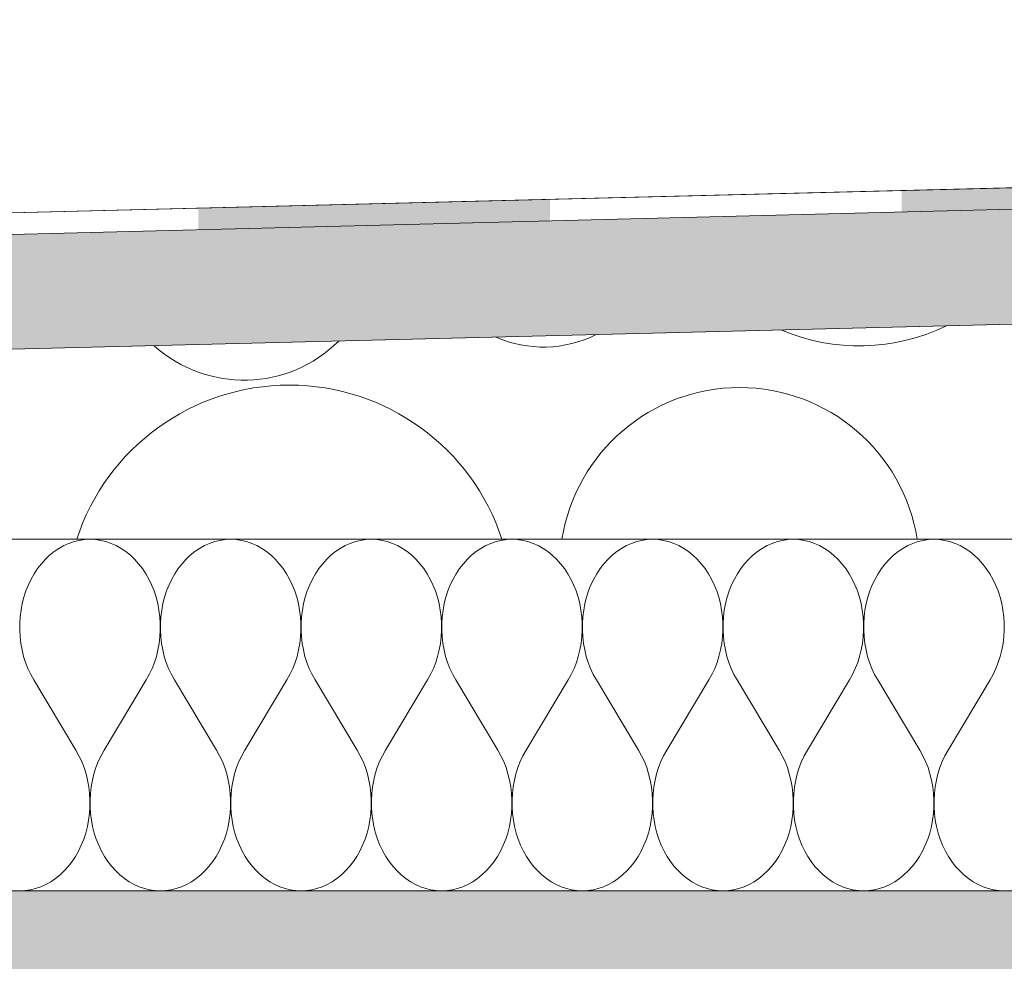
# Model space of a CAD drawing. Header units: millimetres. Extents: x 119219 to 750800, y -8933 to 168688.
# Tile 82 of 115: x 523124 to 523544, y 4120 to 4522. Entities that reach past the tile are written whole.
import ezdxf

# ---------------------------------------------------------------- set-up
doc = ezdxf.new("R2010")
doc.units = ezdxf.units.MM
doc.header["$MEASUREMENT"] = 0
doc.linetypes.add('Wipeout_Contour', pattern=[1000, 0, -1000])
doc.layers.add('0_Ном._пера__1', color=7, linetype='Continuous', lineweight=0)
doc.layers.add('0_Ном._пера__120', color=7, linetype='Continuous', lineweight=0)

# ---------------------------------------------------------------- blocks, each defined once
blk = doc.blocks.new('*X8')
at = {"layer": '0_Ном._пера__1', "color": 7, "linetype": 'Continuous', "lineweight": 0}
for centre, radius, start, end in [((523482.15, 4467.64), 85.1, 246.9166, 295.9648), ((523347.4, 4432.18), 50.15, 246.2145, 296.6669), ((523219.75, 4425.09), 57.18, 227.9555, 314.9259), ((523239.07, 4270.4), 95.41, 18.0755, 161.9245), ((523431.14, 4288.04), 76.71, 8.9748, 171.0252)]:
    blk.add_arc(centre, radius, start, end, dxfattribs=at)
blk = doc.blocks.new('Штриховка_2_1', base_point=(0, 0))
at = {"color": 254, "linetype": 'Wipeout_Contour', "lineweight": 0, "ltscale": 3637820.771207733}
blk.add_wipeout([(521038.4, 4050), (521038.4, 4300), (526118.87, 4300), (526118.87, 4456.5), (521089.08, 4330), (511148.7, 4080), (511148.7, 4050)], dxfattribs=at)
at = {"layer": '0_Ном._пера__1', "color": 7, "linetype": 'Continuous', "lineweight": 0, "flags": 128}
blk.add_lwpolyline([(521038.4, 4050), (511148.7, 4050), (511148.7, 4080), (521089.08, 4330), (526118.87, 4456.5), (526118.87, 4300), (521038.4, 4300)], close=True, dxfattribs=at)
at = {"layer": '0_Ном._пера__1', "color": 7, "linetype": 'Continuous', "lineweight": 0}
blk.add_blockref('*X8', (0, 0), dxfattribs=at)
blk = doc.blocks.new('*X10')
at = {"layer": '0_Ном._пера__1', "linetype": 'Continuous', "lineweight": 0, "true_color": 0x000000}
for points in [[(523500.22, 4448.83), (523500.22, 4439.65), (523650.22, 4443.43), (523650.22, 4452.6)], [(523200.22, 4441.31), (523200.22, 4432.11), (523350.22, 4435.88), (523350.22, 4445.07)]]:
    blk.add_hatch(color=18, dxfattribs=at).paths.add_polyline_path(points)
blk = doc.blocks.new('Штриховка_3_1', base_point=(0, 0))
at = {"color": 254, "linetype": 'Wipeout_Contour', "lineweight": 0, "ltscale": 2074607.159705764}
blk.add_wipeout([(526118.87, 4505.51), (526118.8, 4514.51), (511148.7, 4139.02), (511148.7, 4129.01)], dxfattribs=at)
at = {"layer": '0_Ном._пера__1', "color": 7, "linetype": 'Continuous', "lineweight": 0, "flags": 128}
blk.add_lwpolyline([(526118.87, 4505.51), (511148.7, 4129.01), (511148.7, 4139.02), (526118.8, 4514.51)], close=True, dxfattribs=at)
at = {"layer": '0_Ном._пера__1', "color": 7, "linetype": 'Continuous', "lineweight": 0}
blk.add_blockref('*X10', (0, 0), dxfattribs=at)
blk = doc.blocks.new('*X12')
at = {"layer": '0_Ном._пера__120', "color": 7, "linetype": 'Continuous', "lineweight": 0}
for p, q in [((523142.86, 4297.3), (523140.77, 4296.14)), ((523145.02, 4298.27), (523142.86, 4297.3)), ((523147.23, 4299.02), (523145.02, 4298.27)), ((523149.48, 4299.57), (523147.23, 4299.02)), ((523151.75, 4299.89), (523149.48, 4299.57)), ((523154.04, 4300), (523151.75, 4299.89)), ((523156.33, 4299.89), (523154.04, 4300)), ((523158.6, 4299.57), (523156.33, 4299.89)), ((523160.85, 4299.02), (523158.6, 4299.57)), ((523163.06, 4298.27), (523160.85, 4299.02)), ((523165.22, 4297.3), (523163.06, 4298.27)), ((523167.31, 4296.14), (523165.22, 4297.3)), ((523202.86, 4297.3), (523200.77, 4296.14)), ((523205.02, 4298.27), (523202.86, 4297.3)), ((523207.23, 4299.02), (523205.02, 4298.27)), ((523209.48, 4299.57), (523207.23, 4299.02)), ((523211.75, 4299.89), (523209.48, 4299.57)), ((523214.04, 4300), (523211.75, 4299.89)), ((523216.33, 4299.89), (523214.04, 4300)), ((523218.6, 4299.57), (523216.33, 4299.89)), ((523220.85, 4299.02), (523218.6, 4299.57)), ((523223.06, 4298.27), (523220.85, 4299.02)), ((523225.22, 4297.3), (523223.06, 4298.27)), ((523227.31, 4296.14), (523225.22, 4297.3)), ((523262.86, 4297.3), (523260.77, 4296.14)), ((523265.02, 4298.27), (523262.86, 4297.3)), ((523267.23, 4299.02), (523265.02, 4298.27)), ((523269.48, 4299.57), (523267.23, 4299.02)), ((523271.75, 4299.89), (523269.48, 4299.57)), ((523274.04, 4300), (523271.75, 4299.89)), ((523276.33, 4299.89), (523274.04, 4300)), ((523278.6, 4299.57), (523276.33, 4299.89)), ((523280.85, 4299.02), (523278.6, 4299.57)), ((523283.06, 4298.27), (523280.85, 4299.02)), ((523285.22, 4297.3), (523283.06, 4298.27)), ((523287.31, 4296.14), (523285.22, 4297.3)), ((523322.86, 4297.3), (523320.77, 4296.14)), ((523325.02, 4298.27), (523322.86, 4297.3)), ((523327.23, 4299.02), (523325.02, 4298.27)), ((523329.48, 4299.57), (523327.23, 4299.02)), ((523331.75, 4299.89), (523329.48, 4299.57)), ((523334.04, 4300), (523331.75, 4299.89)), ((523336.33, 4299.89), (523334.04, 4300)), ((523338.6, 4299.57), (523336.33, 4299.89)), ((523340.85, 4299.02), (523338.6, 4299.57)), ((523343.06, 4298.27), (523340.85, 4299.02)), ((523345.22, 4297.3), (523343.06, 4298.27)), ((523347.31, 4296.14), (523345.22, 4297.3)), ((523382.86, 4297.3), (523380.77, 4296.14)), ((523385.02, 4298.27), (523382.86, 4297.3)), ((523387.23, 4299.02), (523385.02, 4298.27)), ((523389.48, 4299.57), (523387.23, 4299.02)), ((523391.75, 4299.89), (523389.48, 4299.57)), ((523394.04, 4300), (523391.75, 4299.89)), ((523396.33, 4299.89), (523394.04, 4300)), ((523398.6, 4299.57), (523396.33, 4299.89)), ((523400.85, 4299.02), (523398.6, 4299.57)), ((523403.06, 4298.27), (523400.85, 4299.02)), ((523405.22, 4297.3), (523403.06, 4298.27)), ((523407.31, 4296.14), (523405.22, 4297.3)), ((523442.86, 4297.3), (523440.77, 4296.14)), ((523445.02, 4298.27), (523442.86, 4297.3)), ((523447.23, 4299.02), (523445.02, 4298.27)), ((523449.48, 4299.57), (523447.23, 4299.02)), ((523451.75, 4299.89), (523449.48, 4299.57)), ((523454.04, 4300), (523451.75, 4299.89)), ((523456.33, 4299.89), (523454.04, 4300)), ((523458.6, 4299.57), (523456.33, 4299.89)), ((523460.85, 4299.02), (523458.6, 4299.57)), ((523463.06, 4298.27), (523460.85, 4299.02)), ((523465.22, 4297.3), (523463.06, 4298.27)), ((523467.31, 4296.14), (523465.22, 4297.3)), ((523502.86, 4297.3), (523500.77, 4296.14)), ((523505.02, 4298.27), (523502.86, 4297.3)), ((523507.23, 4299.02), (523505.02, 4298.27)), ((523509.48, 4299.57), (523507.23, 4299.02)), ((523511.75, 4299.89), (523509.48, 4299.57)), ((523514.04, 4300), (523511.75, 4299.89)), ((523516.33, 4299.89), (523514.04, 4300)), ((523518.6, 4299.57), (523516.33, 4299.89)), ((523520.85, 4299.02), (523518.6, 4299.57)), ((523523.06, 4298.27), (523520.85, 4299.02)), ((523525.22, 4297.3), (523523.06, 4298.27)), ((523527.31, 4296.14), (523525.22, 4297.3)), ((523136.83, 4293.22), (523135.01, 4291.49)), ((523138.76, 4294.77), (523136.83, 4293.22)), ((523140.77, 4296.14), (523138.76, 4294.77)), ((523169.32, 4294.77), (523167.31, 4296.14)), ((523171.25, 4293.22), (523169.32, 4294.77)), ((523173.07, 4291.49), (523171.25, 4293.22)), ((523196.83, 4293.22), (523195.01, 4291.49)), ((523198.76, 4294.77), (523196.83, 4293.22)), ((523200.77, 4296.14), (523198.76, 4294.77)), ((523229.32, 4294.77), (523227.31, 4296.14)), ((523231.25, 4293.22), (523229.32, 4294.77)), ((523233.07, 4291.49), (523231.25, 4293.22)), ((523256.83, 4293.22), (523255.01, 4291.49)), ((523258.76, 4294.77), (523256.83, 4293.22)), ((523260.77, 4296.14), (523258.76, 4294.77)), ((523289.32, 4294.77), (523287.31, 4296.14)), ((523291.25, 4293.22), (523289.32, 4294.77)), ((523293.07, 4291.49), (523291.25, 4293.22)), ((523316.83, 4293.22), (523315.01, 4291.49)), ((523318.76, 4294.77), (523316.83, 4293.22)), ((523320.77, 4296.14), (523318.76, 4294.77)), ((523349.32, 4294.77), (523347.31, 4296.14)), ((523351.25, 4293.22), (523349.32, 4294.77)), ((523353.07, 4291.49), (523351.25, 4293.22)), ((523376.83, 4293.22), (523375.01, 4291.49)), ((523378.76, 4294.77), (523376.83, 4293.22)), ((523380.77, 4296.14), (523378.76, 4294.77)), ((523409.32, 4294.77), (523407.31, 4296.14)), ((523411.25, 4293.22), (523409.32, 4294.77)), ((523413.07, 4291.49), (523411.25, 4293.22)), ((523436.83, 4293.22), (523435.01, 4291.49)), ((523438.76, 4294.77), (523436.83, 4293.22)), ((523440.77, 4296.14), (523438.76, 4294.77)), ((523469.32, 4294.77), (523467.31, 4296.14)), ((523471.25, 4293.22), (523469.32, 4294.77)), ((523473.07, 4291.49), (523471.25, 4293.22)), ((523496.83, 4293.22), (523495.01, 4291.49)), ((523498.76, 4294.77), (523496.83, 4293.22)), ((523500.77, 4296.14), (523498.76, 4294.77)), ((523529.32, 4294.77), (523527.31, 4296.14)), ((523531.25, 4293.22), (523529.32, 4294.77)), ((523533.07, 4291.49), (523531.25, 4293.22)), ((523133.29, 4289.59), (523131.7, 4287.53)), ((523135.01, 4291.49), (523133.29, 4289.59)), ((523174.78, 4289.59), (523173.07, 4291.49)), ((523176.38, 4287.53), (523174.78, 4289.59)), ((523193.29, 4289.59), (523191.7, 4287.53)), ((523195.01, 4291.49), (523193.29, 4289.59)), ((523234.78, 4289.59), (523233.07, 4291.49)), ((523236.38, 4287.53), (523234.78, 4289.59)), ((523253.29, 4289.59), (523251.7, 4287.53)), ((523255.01, 4291.49), (523253.29, 4289.59)), ((523294.78, 4289.59), (523293.07, 4291.49)), ((523296.38, 4287.53), (523294.78, 4289.59)), ((523313.29, 4289.59), (523311.7, 4287.53)), ((523315.01, 4291.49), (523313.29, 4289.59)), ((523354.78, 4289.59), (523353.07, 4291.49)), ((523356.38, 4287.53), (523354.78, 4289.59)), ((523373.29, 4289.59), (523371.7, 4287.53)), ((523375.01, 4291.49), (523373.29, 4289.59)), ((523414.78, 4289.59), (523413.07, 4291.49)), ((523416.38, 4287.53), (523414.78, 4289.59)), ((523433.29, 4289.59), (523431.7, 4287.53)), ((523435.01, 4291.49), (523433.29, 4289.59)), ((523474.78, 4289.59), (523473.07, 4291.49)), ((523476.38, 4287.53), (523474.78, 4289.59)), ((523493.29, 4289.59), (523491.7, 4287.53)), ((523495.01, 4291.49), (523493.29, 4289.59)), ((523534.78, 4289.59), (523533.07, 4291.49)), ((523536.38, 4287.53), (523534.78, 4289.59)), ((523130.24, 4285.33), (523128.92, 4283)), ((523131.7, 4287.53), (523130.24, 4285.33)), ((523177.84, 4285.33), (523176.38, 4287.53)), ((523179.16, 4283), (523177.84, 4285.33)), ((523190.24, 4285.33), (523188.92, 4283)), ((523191.7, 4287.53), (523190.24, 4285.33)), ((523237.84, 4285.33), (523236.38, 4287.53)), ((523239.16, 4283), (523237.84, 4285.33)), ((523250.24, 4285.33), (523248.92, 4283)), ((523251.7, 4287.53), (523250.24, 4285.33)), ((523297.84, 4285.33), (523296.38, 4287.53)), ((523299.16, 4283), (523297.84, 4285.33)), ((523310.24, 4285.33), (523308.92, 4283)), ((523311.7, 4287.53), (523310.24, 4285.33)), ((523357.84, 4285.33), (523356.38, 4287.53)), ((523359.16, 4283), (523357.84, 4285.33)), ((523370.24, 4285.33), (523368.92, 4283)), ((523371.7, 4287.53), (523370.24, 4285.33)), ((523417.84, 4285.33), (523416.38, 4287.53)), ((523419.16, 4283), (523417.84, 4285.33)), ((523430.24, 4285.33), (523428.92, 4283)), ((523431.7, 4287.53), (523430.24, 4285.33)), ((523477.84, 4285.33), (523476.38, 4287.53)), ((523479.16, 4283), (523477.84, 4285.33)), ((523490.24, 4285.33), (523488.92, 4283)), ((523491.7, 4287.53), (523490.24, 4285.33)), ((523537.84, 4285.33), (523536.38, 4287.53)), ((523539.16, 4283), (523537.84, 4285.33)), ((523127.74, 4280.54), (523126.71, 4277.98)), ((523128.92, 4283), (523127.74, 4280.54)), ((523180.34, 4280.54), (523179.16, 4283)), ((523181.36, 4277.98), (523180.34, 4280.54)), ((523187.74, 4280.54), (523186.71, 4277.98)), ((523188.92, 4283), (523187.74, 4280.54)), ((523240.34, 4280.54), (523239.16, 4283)), ((523241.36, 4277.98), (523240.34, 4280.54)), ((523247.74, 4280.54), (523246.71, 4277.98)), ((523248.92, 4283), (523247.74, 4280.54)), ((523300.34, 4280.54), (523299.16, 4283)), ((523301.36, 4277.98), (523300.34, 4280.54)), ((523307.74, 4280.54), (523306.71, 4277.98)), ((523308.92, 4283), (523307.74, 4280.54)), ((523360.34, 4280.54), (523359.16, 4283)), ((523361.36, 4277.98), (523360.34, 4280.54)), ((523367.74, 4280.54), (523366.71, 4277.98)), ((523368.92, 4283), (523367.74, 4280.54)), ((523420.34, 4280.54), (523419.16, 4283)), ((523421.36, 4277.98), (523420.34, 4280.54)), ((523427.74, 4280.54), (523426.71, 4277.98)), ((523428.92, 4283), (523427.74, 4280.54)), ((523480.34, 4280.54), (523479.16, 4283)), ((523481.36, 4277.98), (523480.34, 4280.54)), ((523487.74, 4280.54), (523486.71, 4277.98)), ((523488.92, 4283), (523487.74, 4280.54)), ((523540.34, 4280.54), (523539.16, 4283)), ((523541.36, 4277.98), (523540.34, 4280.54)), ((523126.71, 4277.98), (523125.85, 4275.33)), ((523182.23, 4275.33), (523181.36, 4277.98)), ((523186.71, 4277.98), (523185.85, 4275.33)), ((523242.23, 4275.33), (523241.36, 4277.98)), ((523246.71, 4277.98), (523245.85, 4275.33)), ((523302.23, 4275.33), (523301.36, 4277.98)), ((523306.71, 4277.98), (523305.85, 4275.33)), ((523362.23, 4275.33), (523361.36, 4277.98)), ((523366.71, 4277.98), (523365.85, 4275.33)), ((523422.23, 4275.33), (523421.36, 4277.98)), ((523426.71, 4277.98), (523425.85, 4275.33)), ((523482.23, 4275.33), (523481.36, 4277.98)), ((523486.71, 4277.98), (523485.85, 4275.33)), ((523542.23, 4275.33), (523541.36, 4277.98)), ((523125.15, 4272.6), (523124.62, 4269.82)), ((523125.85, 4275.33), (523125.15, 4272.6)), ((523182.93, 4272.6), (523182.23, 4275.33)), ((523183.46, 4269.82), (523182.93, 4272.6)), ((523185.15, 4272.6), (523184.62, 4269.82)), ((523185.85, 4275.33), (523185.15, 4272.6)), ((523242.93, 4272.6), (523242.23, 4275.33)), ((523243.46, 4269.82), (523242.93, 4272.6)), ((523245.15, 4272.6), (523244.62, 4269.82)), ((523245.85, 4275.33), (523245.15, 4272.6)), ((523302.93, 4272.6), (523302.23, 4275.33)), ((523303.46, 4269.82), (523302.93, 4272.6)), ((523305.15, 4272.6), (523304.62, 4269.82)), ((523305.85, 4275.33), (523305.15, 4272.6)), ((523362.93, 4272.6), (523362.23, 4275.33)), ((523363.46, 4269.82), (523362.93, 4272.6)), ((523365.15, 4272.6), (523364.62, 4269.82)), ((523365.85, 4275.33), (523365.15, 4272.6)), ((523422.93, 4272.6), (523422.23, 4275.33)), ((523423.46, 4269.82), (523422.93, 4272.6)), ((523425.15, 4272.6), (523424.62, 4269.82)), ((523425.85, 4275.33), (523425.15, 4272.6)), ((523482.93, 4272.6), (523482.23, 4275.33)), ((523483.46, 4269.82), (523482.93, 4272.6)), ((523485.15, 4272.6), (523484.62, 4269.82)), ((523485.85, 4275.33), (523485.15, 4272.6)), ((523542.93, 4272.6), (523542.23, 4275.33)), ((523543.46, 4269.82), (523542.93, 4272.6)), ((523124.62, 4269.82), (523124.26, 4266.99)), ((523183.82, 4266.99), (523183.46, 4269.82)), ((523184.62, 4269.82), (523184.26, 4266.99)), ((523243.82, 4266.99), (523243.46, 4269.82)), ((523244.62, 4269.82), (523244.26, 4266.99)), ((523303.82, 4266.99), (523303.46, 4269.82)), ((523304.62, 4269.82), (523304.26, 4266.99)), ((523363.82, 4266.99), (523363.46, 4269.82)), ((523364.62, 4269.82), (523364.26, 4266.99)), ((523423.82, 4266.99), (523423.46, 4269.82)), ((523424.62, 4269.82), (523424.26, 4266.99)), ((523483.82, 4266.99), (523483.46, 4269.82)), ((523484.62, 4269.82), (523484.26, 4266.99)), ((523543.82, 4266.99), (523543.46, 4269.82)), ((523124.07, 4264.14), (523124.06, 4261.28)), ((523124.26, 4266.99), (523124.07, 4264.14)), ((523184.01, 4264.14), (523183.82, 4266.99)), ((523184.02, 4261.28), (523184.01, 4264.14)), ((523184.07, 4264.14), (523184.06, 4261.28)), ((523184.26, 4266.99), (523184.07, 4264.14)), ((523244.01, 4264.14), (523243.82, 4266.99)), ((523244.02, 4261.28), (523244.01, 4264.14)), ((523244.07, 4264.14), (523244.06, 4261.28)), ((523244.26, 4266.99), (523244.07, 4264.14)), ((523304.01, 4264.14), (523303.82, 4266.99)), ((523304.02, 4261.28), (523304.01, 4264.14)), ((523304.07, 4264.14), (523304.06, 4261.28)), ((523304.26, 4266.99), (523304.07, 4264.14)), ((523364.01, 4264.14), (523363.82, 4266.99)), ((523364.02, 4261.28), (523364.01, 4264.14)), ((523364.07, 4264.14), (523364.06, 4261.28)), ((523364.26, 4266.99), (523364.07, 4264.14)), ((523424.01, 4264.14), (523423.82, 4266.99)), ((523424.02, 4261.28), (523424.01, 4264.14)), ((523424.07, 4264.14), (523424.06, 4261.28)), ((523424.26, 4266.99), (523424.07, 4264.14)), ((523484.01, 4264.14), (523483.82, 4266.99)), ((523484.02, 4261.28), (523484.01, 4264.14)), ((523484.07, 4264.14), (523484.06, 4261.28)), ((523484.26, 4266.99), (523484.07, 4264.14)), ((523544.01, 4264.14), (523543.82, 4266.99)), ((523544.02, 4261.28), (523544.01, 4264.14)), ((523124.06, 4261.28), (523124.22, 4258.42)), ((523183.86, 4258.42), (523184.02, 4261.28)), ((523184.06, 4261.28), (523184.22, 4258.42)), ((523243.86, 4258.42), (523244.02, 4261.28)), ((523244.06, 4261.28), (523244.22, 4258.42)), ((523303.86, 4258.42), (523304.02, 4261.28)), ((523304.06, 4261.28), (523304.22, 4258.42)), ((523363.86, 4258.42), (523364.02, 4261.28)), ((523364.06, 4261.28), (523364.22, 4258.42)), ((523423.86, 4258.42), (523424.02, 4261.28)), ((523424.06, 4261.28), (523424.22, 4258.42)), ((523483.86, 4258.42), (523484.02, 4261.28)), ((523484.06, 4261.28), (523484.22, 4258.42)), ((523543.86, 4258.42), (523544.02, 4261.28)), ((523124.22, 4258.42), (523124.55, 4255.59)), ((523124.55, 4255.59), (523125.06, 4252.8)), ((523183.02, 4252.8), (523183.53, 4255.59)), ((523183.53, 4255.59), (523183.86, 4258.42)), ((523184.22, 4258.42), (523184.55, 4255.59)), ((523184.55, 4255.59), (523185.06, 4252.8)), ((523243.02, 4252.8), (523243.53, 4255.59)), ((523243.53, 4255.59), (523243.86, 4258.42)), ((523244.22, 4258.42), (523244.55, 4255.59)), ((523244.55, 4255.59), (523245.06, 4252.8)), ((523303.02, 4252.8), (523303.53, 4255.59)), ((523303.53, 4255.59), (523303.86, 4258.42)), ((523304.22, 4258.42), (523304.55, 4255.59)), ((523304.55, 4255.59), (523305.06, 4252.8)), ((523363.02, 4252.8), (523363.53, 4255.59)), ((523363.53, 4255.59), (523363.86, 4258.42)), ((523364.22, 4258.42), (523364.55, 4255.59)), ((523364.55, 4255.59), (523365.06, 4252.8)), ((523423.02, 4252.8), (523423.53, 4255.59)), ((523423.53, 4255.59), (523423.86, 4258.42)), ((523424.22, 4258.42), (523424.55, 4255.59)), ((523424.55, 4255.59), (523425.06, 4252.8)), ((523483.02, 4252.8), (523483.53, 4255.59)), ((523483.53, 4255.59), (523483.86, 4258.42)), ((523484.22, 4258.42), (523484.55, 4255.59)), ((523484.55, 4255.59), (523485.06, 4252.8)), ((523543.02, 4252.8), (523543.53, 4255.59)), ((523543.53, 4255.59), (523543.86, 4258.42)), ((523125.06, 4252.8), (523125.74, 4250.06)), ((523182.34, 4250.06), (523183.02, 4252.8)), ((523185.06, 4252.8), (523185.74, 4250.06)), ((523242.34, 4250.06), (523243.02, 4252.8)), ((523245.06, 4252.8), (523245.74, 4250.06)), ((523302.34, 4250.06), (523303.02, 4252.8)), ((523305.06, 4252.8), (523305.74, 4250.06)), ((523362.34, 4250.06), (523363.02, 4252.8)), ((523365.06, 4252.8), (523365.74, 4250.06)), ((523422.34, 4250.06), (523423.02, 4252.8)), ((523425.06, 4252.8), (523425.74, 4250.06)), ((523482.34, 4250.06), (523483.02, 4252.8)), ((523485.06, 4252.8), (523485.74, 4250.06)), ((523542.34, 4250.06), (523543.02, 4252.8)), ((523125.74, 4250.06), (523126.58, 4247.4)), ((523126.58, 4247.4), (523127.58, 4244.83)), ((523180.5, 4244.83), (523181.5, 4247.4)), ((523181.5, 4247.4), (523182.34, 4250.06)), ((523185.74, 4250.06), (523186.58, 4247.4)), ((523186.58, 4247.4), (523187.58, 4244.83)), ((523240.5, 4244.83), (523241.5, 4247.4)), ((523241.5, 4247.4), (523242.34, 4250.06)), ((523245.74, 4250.06), (523246.58, 4247.4)), ((523246.58, 4247.4), (523247.58, 4244.83)), ((523300.5, 4244.83), (523301.5, 4247.4)), ((523301.5, 4247.4), (523302.34, 4250.06)), ((523305.74, 4250.06), (523306.58, 4247.4)), ((523306.58, 4247.4), (523307.58, 4244.83)), ((523360.5, 4244.83), (523361.5, 4247.4)), ((523361.5, 4247.4), (523362.34, 4250.06)), ((523365.74, 4250.06), (523366.58, 4247.4)), ((523366.58, 4247.4), (523367.58, 4244.83)), ((523420.5, 4244.83), (523421.5, 4247.4)), ((523421.5, 4247.4), (523422.34, 4250.06)), ((523425.74, 4250.06), (523426.58, 4247.4)), ((523426.58, 4247.4), (523427.58, 4244.83)), ((523480.5, 4244.83), (523481.5, 4247.4)), ((523481.5, 4247.4), (523482.34, 4250.06)), ((523485.74, 4250.06), (523486.58, 4247.4)), ((523486.58, 4247.4), (523487.58, 4244.83)), ((523540.5, 4244.83), (523541.5, 4247.4)), ((523541.5, 4247.4), (523542.34, 4250.06)), ((523127.58, 4244.83), (523128.74, 4242.36)), ((523128.74, 4242.36), (523130.04, 4240)), ((523178.04, 4240), (523179.34, 4242.36)), ((523179.34, 4242.36), (523180.5, 4244.83)), ((523187.58, 4244.83), (523188.74, 4242.36)), ((523188.74, 4242.36), (523190.04, 4240)), ((523238.04, 4240), (523239.34, 4242.36)), ((523239.34, 4242.36), (523240.5, 4244.83)), ((523247.58, 4244.83), (523248.74, 4242.36)), ((523248.74, 4242.36), (523250.04, 4240)), ((523298.04, 4240), (523299.34, 4242.36)), ((523299.34, 4242.36), (523300.5, 4244.83)), ((523307.58, 4244.83), (523308.74, 4242.36)), ((523308.74, 4242.36), (523310.04, 4240)), ((523358.04, 4240), (523359.34, 4242.36)), ((523359.34, 4242.36), (523360.5, 4244.83)), ((523367.58, 4244.83), (523368.74, 4242.36)), ((523368.74, 4242.36), (523370.04, 4240)), ((523418.04, 4240), (523419.34, 4242.36)), ((523419.34, 4242.36), (523420.5, 4244.83)), ((523427.58, 4244.83), (523428.74, 4242.36)), ((523428.74, 4242.36), (523430.04, 4240)), ((523478.04, 4240), (523479.34, 4242.36)), ((523479.34, 4242.36), (523480.5, 4244.83)), ((523487.58, 4244.83), (523488.74, 4242.36)), ((523488.74, 4242.36), (523490.04, 4240)), ((523538.04, 4240), (523539.34, 4242.36)), ((523539.34, 4242.36), (523540.5, 4244.83)), ((523148.04, 4210), (523130.04, 4240)), ((523160.04, 4210), (523178.04, 4240)), ((523208.04, 4210), (523190.04, 4240)), ((523220.04, 4210), (523238.04, 4240)), ((523268.04, 4210), (523250.04, 4240)), ((523280.04, 4210), (523298.04, 4240)), ((523328.04, 4210), (523310.04, 4240)), ((523340.04, 4210), (523358.04, 4240)), ((523388.04, 4210), (523370.04, 4240)), ((523400.04, 4210), (523418.04, 4240)), ((523448.04, 4210), (523430.04, 4240)), ((523460.04, 4210), (523478.04, 4240)), ((523508.04, 4210), (523490.04, 4240)), ((523520.04, 4210), (523538.04, 4240)), ((523149.34, 4207.65), (523148.04, 4210)), ((523160.04, 4210), (523158.74, 4207.65)), ((523209.34, 4207.65), (523208.04, 4210)), ((523220.04, 4210), (523218.74, 4207.65)), ((523269.34, 4207.65), (523268.04, 4210)), ((523280.04, 4210), (523278.74, 4207.65)), ((523329.34, 4207.65), (523328.04, 4210)), ((523340.04, 4210), (523338.74, 4207.65)), ((523389.34, 4207.65), (523388.04, 4210)), ((523400.04, 4210), (523398.74, 4207.65)), ((523449.34, 4207.65), (523448.04, 4210)), ((523460.04, 4210), (523458.74, 4207.65)), ((523509.34, 4207.65), (523508.04, 4210)), ((523520.04, 4210), (523518.74, 4207.65)), ((523150.5, 4205.18), (523149.34, 4207.65)), ((523151.5, 4202.6), (523150.5, 4205.18)), ((523157.58, 4205.18), (523156.58, 4202.6)), ((523158.74, 4207.65), (523157.58, 4205.18)), ((523210.5, 4205.18), (523209.34, 4207.65)), ((523211.5, 4202.6), (523210.5, 4205.18)), ((523217.58, 4205.18), (523216.58, 4202.6)), ((523218.74, 4207.65), (523217.58, 4205.18)), ((523270.5, 4205.18), (523269.34, 4207.65)), ((523271.5, 4202.6), (523270.5, 4205.18)), ((523277.58, 4205.18), (523276.58, 4202.6)), ((523278.74, 4207.65), (523277.58, 4205.18)), ((523330.5, 4205.18), (523329.34, 4207.65)), ((523331.5, 4202.6), (523330.5, 4205.18)), ((523337.58, 4205.18), (523336.58, 4202.6)), ((523338.74, 4207.65), (523337.58, 4205.18)), ((523390.5, 4205.18), (523389.34, 4207.65)), ((523391.5, 4202.6), (523390.5, 4205.18)), ((523397.58, 4205.18), (523396.58, 4202.6)), ((523398.74, 4207.65), (523397.58, 4205.18)), ((523450.5, 4205.18), (523449.34, 4207.65)), ((523451.5, 4202.6), (523450.5, 4205.18)), ((523457.58, 4205.18), (523456.58, 4202.6)), ((523458.74, 4207.65), (523457.58, 4205.18)), ((523510.5, 4205.18), (523509.34, 4207.65)), ((523511.5, 4202.6), (523510.5, 4205.18)), ((523517.58, 4205.18), (523516.58, 4202.6)), ((523518.74, 4207.65), (523517.58, 4205.18)), ((523152.34, 4199.94), (523151.5, 4202.6)), ((523156.58, 4202.6), (523155.74, 4199.94)), ((523212.34, 4199.94), (523211.5, 4202.6)), ((523216.58, 4202.6), (523215.74, 4199.94)), ((523272.34, 4199.94), (523271.5, 4202.6)), ((523276.58, 4202.6), (523275.74, 4199.94)), ((523332.34, 4199.94), (523331.5, 4202.6)), ((523336.58, 4202.6), (523335.74, 4199.94)), ((523392.34, 4199.94), (523391.5, 4202.6)), ((523396.58, 4202.6), (523395.74, 4199.94)), ((523452.34, 4199.94), (523451.5, 4202.6)), ((523456.58, 4202.6), (523455.74, 4199.94)), ((523512.34, 4199.94), (523511.5, 4202.6)), ((523516.58, 4202.6), (523515.74, 4199.94)), ((523153.02, 4197.21), (523152.34, 4199.94)), ((523153.53, 4194.41), (523153.02, 4197.21)), ((523155.06, 4197.21), (523154.55, 4194.41)), ((523155.74, 4199.94), (523155.06, 4197.21)), ((523213.02, 4197.21), (523212.34, 4199.94)), ((523213.53, 4194.41), (523213.02, 4197.21)), ((523215.06, 4197.21), (523214.55, 4194.41)), ((523215.74, 4199.94), (523215.06, 4197.21)), ((523273.02, 4197.21), (523272.34, 4199.94)), ((523273.53, 4194.41), (523273.02, 4197.21)), ((523275.06, 4197.21), (523274.55, 4194.41)), ((523275.74, 4199.94), (523275.06, 4197.21)), ((523333.02, 4197.21), (523332.34, 4199.94)), ((523333.53, 4194.41), (523333.02, 4197.21)), ((523335.06, 4197.21), (523334.55, 4194.41)), ((523335.74, 4199.94), (523335.06, 4197.21)), ((523393.02, 4197.21), (523392.34, 4199.94)), ((523393.53, 4194.41), (523393.02, 4197.21)), ((523395.06, 4197.21), (523394.55, 4194.41)), ((523395.74, 4199.94), (523395.06, 4197.21)), ((523453.02, 4197.21), (523452.34, 4199.94)), ((523453.53, 4194.41), (523453.02, 4197.21)), ((523455.06, 4197.21), (523454.55, 4194.41)), ((523455.74, 4199.94), (523455.06, 4197.21)), ((523513.02, 4197.21), (523512.34, 4199.94)), ((523513.53, 4194.41), (523513.02, 4197.21)), ((523515.06, 4197.21), (523514.55, 4194.41)), ((523515.74, 4199.94), (523515.06, 4197.21)), ((523153.86, 4191.58), (523153.53, 4194.41)), ((523154.55, 4194.41), (523154.22, 4191.58)), ((523213.86, 4191.58), (523213.53, 4194.41)), ((523214.55, 4194.41), (523214.22, 4191.58)), ((523273.86, 4191.58), (523273.53, 4194.41)), ((523274.55, 4194.41), (523274.22, 4191.58)), ((523333.86, 4191.58), (523333.53, 4194.41)), ((523334.55, 4194.41), (523334.22, 4191.58)), ((523393.86, 4191.58), (523393.53, 4194.41)), ((523394.55, 4194.41), (523394.22, 4191.58)), ((523453.86, 4191.58), (523453.53, 4194.41)), ((523454.55, 4194.41), (523454.22, 4191.58)), ((523513.86, 4191.58), (523513.53, 4194.41)), ((523514.55, 4194.41), (523514.22, 4191.58)), ((523154.02, 4188.73), (523153.86, 4191.58)), ((523154.01, 4185.86), (523154.02, 4188.73)), ((523154.22, 4191.58), (523154.06, 4188.73)), ((523154.06, 4188.73), (523154.07, 4185.86)), ((523214.02, 4188.73), (523213.86, 4191.58)), ((523214.01, 4185.86), (523214.02, 4188.73)), ((523214.22, 4191.58), (523214.06, 4188.73)), ((523214.06, 4188.73), (523214.07, 4185.86)), ((523274.02, 4188.73), (523273.86, 4191.58)), ((523274.01, 4185.86), (523274.02, 4188.73)), ((523274.22, 4191.58), (523274.06, 4188.73)), ((523274.06, 4188.73), (523274.07, 4185.86)), ((523334.02, 4188.73), (523333.86, 4191.58)), ((523334.01, 4185.86), (523334.02, 4188.73)), ((523334.22, 4191.58), (523334.06, 4188.73)), ((523334.06, 4188.73), (523334.07, 4185.86)), ((523394.02, 4188.73), (523393.86, 4191.58)), ((523394.01, 4185.86), (523394.02, 4188.73)), ((523394.22, 4191.58), (523394.06, 4188.73)), ((523394.06, 4188.73), (523394.07, 4185.86)), ((523454.02, 4188.73), (523453.86, 4191.58)), ((523454.01, 4185.86), (523454.02, 4188.73)), ((523454.22, 4191.58), (523454.06, 4188.73)), ((523454.06, 4188.73), (523454.07, 4185.86)), ((523514.02, 4188.73), (523513.86, 4191.58)), ((523514.01, 4185.86), (523514.02, 4188.73)), ((523514.22, 4191.58), (523514.06, 4188.73)), ((523514.06, 4188.73), (523514.07, 4185.86)), ((523153.82, 4183.01), (523154.01, 4185.86)), ((523154.07, 4185.86), (523154.26, 4183.01)), ((523213.82, 4183.01), (523214.01, 4185.86)), ((523214.07, 4185.86), (523214.26, 4183.01)), ((523273.82, 4183.01), (523274.01, 4185.86)), ((523274.07, 4185.86), (523274.26, 4183.01)), ((523333.82, 4183.01), (523334.01, 4185.86)), ((523334.07, 4185.86), (523334.26, 4183.01)), ((523393.82, 4183.01), (523394.01, 4185.86)), ((523394.07, 4185.86), (523394.26, 4183.01)), ((523453.82, 4183.01), (523454.01, 4185.86)), ((523454.07, 4185.86), (523454.26, 4183.01)), ((523513.82, 4183.01), (523514.01, 4185.86)), ((523514.07, 4185.86), (523514.26, 4183.01)), ((523152.93, 4177.4), (523153.46, 4180.18)), ((523153.46, 4180.18), (523153.82, 4183.01)), ((523154.26, 4183.01), (523154.62, 4180.18)), ((523154.62, 4180.18), (523155.15, 4177.4)), ((523212.93, 4177.4), (523213.46, 4180.18)), ((523213.46, 4180.18), (523213.82, 4183.01)), ((523214.26, 4183.01), (523214.62, 4180.18)), ((523214.62, 4180.18), (523215.15, 4177.4)), ((523272.93, 4177.4), (523273.46, 4180.18)), ((523273.46, 4180.18), (523273.82, 4183.01)), ((523274.26, 4183.01), (523274.62, 4180.18)), ((523274.62, 4180.18), (523275.15, 4177.4)), ((523332.93, 4177.4), (523333.46, 4180.18)), ((523333.46, 4180.18), (523333.82, 4183.01)), ((523334.26, 4183.01), (523334.62, 4180.18)), ((523334.62, 4180.18), (523335.15, 4177.4)), ((523392.93, 4177.4), (523393.46, 4180.18)), ((523393.46, 4180.18), (523393.82, 4183.01)), ((523394.26, 4183.01), (523394.62, 4180.18)), ((523394.62, 4180.18), (523395.15, 4177.4)), ((523452.93, 4177.4), (523453.46, 4180.18)), ((523453.46, 4180.18), (523453.82, 4183.01)), ((523454.26, 4183.01), (523454.62, 4180.18)), ((523454.62, 4180.18), (523455.15, 4177.4)), ((523512.93, 4177.4), (523513.46, 4180.18)), ((523513.46, 4180.18), (523513.82, 4183.01)), ((523514.26, 4183.01), (523514.62, 4180.18)), ((523514.62, 4180.18), (523515.15, 4177.4)), ((523152.23, 4174.67), (523152.93, 4177.4)), ((523155.15, 4177.4), (523155.85, 4174.67)), ((523212.23, 4174.67), (523212.93, 4177.4)), ((523215.15, 4177.4), (523215.85, 4174.67)), ((523272.23, 4174.67), (523272.93, 4177.4)), ((523275.15, 4177.4), (523275.85, 4174.67)), ((523332.23, 4174.67), (523332.93, 4177.4)), ((523335.15, 4177.4), (523335.85, 4174.67)), ((523392.23, 4174.67), (523392.93, 4177.4)), ((523395.15, 4177.4), (523395.85, 4174.67)), ((523452.23, 4174.67), (523452.93, 4177.4)), ((523455.15, 4177.4), (523455.85, 4174.67)), ((523512.23, 4174.67), (523512.93, 4177.4)), ((523515.15, 4177.4), (523515.85, 4174.67)), ((523150.34, 4169.46), (523151.36, 4172.02)), ((523151.36, 4172.02), (523152.23, 4174.67)), ((523155.85, 4174.67), (523156.71, 4172.02)), ((523156.71, 4172.02), (523157.74, 4169.46)), ((523210.34, 4169.46), (523211.36, 4172.02)), ((523211.36, 4172.02), (523212.23, 4174.67)), ((523215.85, 4174.67), (523216.71, 4172.02)), ((523216.71, 4172.02), (523217.74, 4169.46)), ((523270.34, 4169.46), (523271.36, 4172.02)), ((523271.36, 4172.02), (523272.23, 4174.67)), ((523275.85, 4174.67), (523276.71, 4172.02)), ((523276.71, 4172.02), (523277.74, 4169.46)), ((523330.34, 4169.46), (523331.36, 4172.02)), ((523331.36, 4172.02), (523332.23, 4174.67)), ((523335.85, 4174.67), (523336.71, 4172.02)), ((523336.71, 4172.02), (523337.74, 4169.46)), ((523390.34, 4169.46), (523391.36, 4172.02)), ((523391.36, 4172.02), (523392.23, 4174.67)), ((523395.85, 4174.67), (523396.71, 4172.02)), ((523396.71, 4172.02), (523397.74, 4169.46)), ((523450.34, 4169.46), (523451.36, 4172.02)), ((523451.36, 4172.02), (523452.23, 4174.67)), ((523455.85, 4174.67), (523456.71, 4172.02)), ((523456.71, 4172.02), (523457.74, 4169.46)), ((523510.34, 4169.46), (523511.36, 4172.02)), ((523511.36, 4172.02), (523512.23, 4174.67)), ((523515.85, 4174.67), (523516.71, 4172.02)), ((523516.71, 4172.02), (523517.74, 4169.46)), ((523147.84, 4164.67), (523149.16, 4167.01)), ((523149.16, 4167.01), (523150.34, 4169.46)), ((523157.74, 4169.46), (523158.92, 4167.01)), ((523158.92, 4167.01), (523160.24, 4164.67)), ((523207.84, 4164.67), (523209.16, 4167.01)), ((523209.16, 4167.01), (523210.34, 4169.46)), ((523217.74, 4169.46), (523218.92, 4167.01)), ((523218.92, 4167.01), (523220.24, 4164.67)), ((523267.84, 4164.67), (523269.16, 4167.01)), ((523269.16, 4167.01), (523270.34, 4169.46)), ((523277.74, 4169.46), (523278.92, 4167.01)), ((523278.92, 4167.01), (523280.24, 4164.67)), ((523327.84, 4164.67), (523329.16, 4167.01)), ((523329.16, 4167.01), (523330.34, 4169.46)), ((523337.74, 4169.46), (523338.92, 4167.01)), ((523338.92, 4167.01), (523340.24, 4164.67)), ((523387.84, 4164.67), (523389.16, 4167.01)), ((523389.16, 4167.01), (523390.34, 4169.46)), ((523397.74, 4169.46), (523398.92, 4167.01)), ((523398.92, 4167.01), (523400.24, 4164.67)), ((523447.84, 4164.67), (523449.16, 4167.01)), ((523449.16, 4167.01), (523450.34, 4169.46)), ((523457.74, 4169.46), (523458.92, 4167.01)), ((523458.92, 4167.01), (523460.24, 4164.67)), ((523507.84, 4164.67), (523509.16, 4167.01)), ((523509.16, 4167.01), (523510.34, 4169.46)), ((523517.74, 4169.46), (523518.92, 4167.01)), ((523518.92, 4167.01), (523520.24, 4164.67)), ((523144.78, 4160.41), (523146.38, 4162.47)), ((523146.38, 4162.47), (523147.84, 4164.67)), ((523160.24, 4164.67), (523161.7, 4162.47)), ((523161.7, 4162.47), (523163.29, 4160.41)), ((523204.78, 4160.41), (523206.38, 4162.47)), ((523206.38, 4162.47), (523207.84, 4164.67)), ((523220.24, 4164.67), (523221.7, 4162.47)), ((523221.7, 4162.47), (523223.29, 4160.41)), ((523264.78, 4160.41), (523266.38, 4162.47)), ((523266.38, 4162.47), (523267.84, 4164.67)), ((523280.24, 4164.67), (523281.7, 4162.47)), ((523281.7, 4162.47), (523283.29, 4160.41)), ((523324.78, 4160.41), (523326.38, 4162.47)), ((523326.38, 4162.47), (523327.84, 4164.67)), ((523340.24, 4164.67), (523341.7, 4162.47)), ((523341.7, 4162.47), (523343.29, 4160.41)), ((523384.78, 4160.41), (523386.38, 4162.47)), ((523386.38, 4162.47), (523387.84, 4164.67)), ((523400.24, 4164.67), (523401.7, 4162.47)), ((523401.7, 4162.47), (523403.29, 4160.41)), ((523444.78, 4160.41), (523446.38, 4162.47)), ((523446.38, 4162.47), (523447.84, 4164.67)), ((523460.24, 4164.67), (523461.7, 4162.47)), ((523461.7, 4162.47), (523463.29, 4160.41)), ((523504.78, 4160.41), (523506.38, 4162.47)), ((523506.38, 4162.47), (523507.84, 4164.67)), ((523520.24, 4164.67), (523521.7, 4162.47)), ((523521.7, 4162.47), (523523.29, 4160.41)), ((523141.25, 4156.78), (523143.07, 4158.51)), ((523143.07, 4158.51), (523144.78, 4160.41)), ((523163.29, 4160.41), (523165.01, 4158.51)), ((523165.01, 4158.51), (523166.83, 4156.78)), ((523201.25, 4156.78), (523203.07, 4158.51)), ((523203.07, 4158.51), (523204.78, 4160.41)), ((523223.29, 4160.41), (523225.01, 4158.51)), ((523225.01, 4158.51), (523226.83, 4156.78)), ((523261.25, 4156.78), (523263.07, 4158.51)), ((523263.07, 4158.51), (523264.78, 4160.41)), ((523283.29, 4160.41), (523285.01, 4158.51)), ((523285.01, 4158.51), (523286.83, 4156.78)), ((523321.25, 4156.78), (523323.07, 4158.51)), ((523323.07, 4158.51), (523324.78, 4160.41)), ((523343.29, 4160.41), (523345.01, 4158.51)), ((523345.01, 4158.51), (523346.83, 4156.78)), ((523381.25, 4156.78), (523383.07, 4158.51)), ((523383.07, 4158.51), (523384.78, 4160.41)), ((523403.29, 4160.41), (523405.01, 4158.51)), ((523405.01, 4158.51), (523406.83, 4156.78)), ((523441.25, 4156.78), (523443.07, 4158.51)), ((523443.07, 4158.51), (523444.78, 4160.41)), ((523463.29, 4160.41), (523465.01, 4158.51)), ((523465.01, 4158.51), (523466.83, 4156.78)), ((523501.25, 4156.78), (523503.07, 4158.51)), ((523503.07, 4158.51), (523504.78, 4160.41)), ((523523.29, 4160.41), (523525.01, 4158.51)), ((523525.01, 4158.51), (523526.83, 4156.78)), ((523135.22, 4152.7), (523137.31, 4153.87)), ((523137.31, 4153.87), (523139.32, 4155.23)), ((523139.32, 4155.23), (523141.25, 4156.78)), ((523166.83, 4156.78), (523168.76, 4155.23)), ((523168.76, 4155.23), (523170.77, 4153.87)), ((523170.77, 4153.87), (523172.86, 4152.7)), ((523195.22, 4152.7), (523197.31, 4153.87)), ((523197.31, 4153.87), (523199.32, 4155.23)), ((523199.32, 4155.23), (523201.25, 4156.78)), ((523226.83, 4156.78), (523228.76, 4155.23)), ((523228.76, 4155.23), (523230.77, 4153.87)), ((523230.77, 4153.87), (523232.86, 4152.7)), ((523255.22, 4152.7), (523257.31, 4153.87)), ((523257.31, 4153.87), (523259.32, 4155.23)), ((523259.32, 4155.23), (523261.25, 4156.78)), ((523286.83, 4156.78), (523288.76, 4155.23)), ((523288.76, 4155.23), (523290.77, 4153.87)), ((523290.77, 4153.87), (523292.86, 4152.7)), ((523315.22, 4152.7), (523317.31, 4153.87)), ((523317.31, 4153.87), (523319.32, 4155.23)), ((523319.32, 4155.23), (523321.25, 4156.78)), ((523346.83, 4156.78), (523348.76, 4155.23)), ((523348.76, 4155.23), (523350.77, 4153.87)), ((523350.77, 4153.87), (523352.86, 4152.7)), ((523375.22, 4152.7), (523377.31, 4153.87)), ((523377.31, 4153.87), (523379.32, 4155.23)), ((523379.32, 4155.23), (523381.25, 4156.78)), ((523406.83, 4156.78), (523408.76, 4155.23)), ((523408.76, 4155.23), (523410.77, 4153.87)), ((523410.77, 4153.87), (523412.86, 4152.7)), ((523435.22, 4152.7), (523437.31, 4153.87)), ((523437.31, 4153.87), (523439.32, 4155.23)), ((523439.32, 4155.23), (523441.25, 4156.78)), ((523466.83, 4156.78), (523468.76, 4155.23)), ((523468.76, 4155.23), (523470.77, 4153.87)), ((523470.77, 4153.87), (523472.86, 4152.7)), ((523495.22, 4152.7), (523497.31, 4153.87)), ((523497.31, 4153.87), (523499.32, 4155.23)), ((523499.32, 4155.23), (523501.25, 4156.78)), ((523526.83, 4156.78), (523528.76, 4155.23)), ((523528.76, 4155.23), (523530.77, 4153.87)), ((523530.77, 4153.87), (523532.86, 4152.7)), ((523124.04, 4150), (523126.33, 4150.11)), ((523126.33, 4150.11), (523128.6, 4150.44)), ((523128.6, 4150.44), (523130.85, 4150.98)), ((523130.85, 4150.98), (523133.06, 4151.74)), ((523133.06, 4151.74), (523135.22, 4152.7)), ((523172.86, 4152.7), (523175.02, 4151.74)), ((523175.02, 4151.74), (523177.23, 4150.98)), ((523177.23, 4150.98), (523179.48, 4150.44)), ((523179.48, 4150.44), (523181.75, 4150.11)), ((523181.75, 4150.11), (523184.04, 4150)), ((523184.04, 4150), (523186.33, 4150.11)), ((523186.33, 4150.11), (523188.6, 4150.44)), ((523188.6, 4150.44), (523190.85, 4150.98)), ((523190.85, 4150.98), (523193.06, 4151.74)), ((523193.06, 4151.74), (523195.22, 4152.7)), ((523232.86, 4152.7), (523235.02, 4151.74)), ((523235.02, 4151.74), (523237.23, 4150.98)), ((523237.23, 4150.98), (523239.48, 4150.44)), ((523239.48, 4150.44), (523241.75, 4150.11)), ((523241.75, 4150.11), (523244.04, 4150)), ((523244.04, 4150), (523246.33, 4150.11)), ((523246.33, 4150.11), (523248.6, 4150.44)), ((523248.6, 4150.44), (523250.85, 4150.98)), ((523250.85, 4150.98), (523253.06, 4151.74)), ((523253.06, 4151.74), (523255.22, 4152.7)), ((523292.86, 4152.7), (523295.02, 4151.74)), ((523295.02, 4151.74), (523297.23, 4150.98)), ((523297.23, 4150.98), (523299.48, 4150.44)), ((523299.48, 4150.44), (523301.75, 4150.11)), ((523301.75, 4150.11), (523304.04, 4150)), ((523304.04, 4150), (523306.33, 4150.11)), ((523306.33, 4150.11), (523308.6, 4150.44)), ((523308.6, 4150.44), (523310.85, 4150.98)), ((523310.85, 4150.98), (523313.06, 4151.74)), ((523313.06, 4151.74), (523315.22, 4152.7)), ((523352.86, 4152.7), (523355.02, 4151.74)), ((523355.02, 4151.74), (523357.23, 4150.98)), ((523357.23, 4150.98), (523359.48, 4150.44)), ((523359.48, 4150.44), (523361.75, 4150.11)), ((523361.75, 4150.11), (523364.04, 4150)), ((523364.04, 4150), (523366.33, 4150.11)), ((523366.33, 4150.11), (523368.6, 4150.44)), ((523368.6, 4150.44), (523370.85, 4150.98)), ((523370.85, 4150.98), (523373.06, 4151.74)), ((523373.06, 4151.74), (523375.22, 4152.7)), ((523412.86, 4152.7), (523415.02, 4151.74)), ((523415.02, 4151.74), (523417.23, 4150.98)), ((523417.23, 4150.98), (523419.48, 4150.44)), ((523419.48, 4150.44), (523421.75, 4150.11)), ((523421.75, 4150.11), (523424.04, 4150)), ((523424.04, 4150), (523426.33, 4150.11)), ((523426.33, 4150.11), (523428.6, 4150.44)), ((523428.6, 4150.44), (523430.85, 4150.98)), ((523430.85, 4150.98), (523433.06, 4151.74)), ((523433.06, 4151.74), (523435.22, 4152.7)), ((523472.86, 4152.7), (523475.02, 4151.74)), ((523475.02, 4151.74), (523477.23, 4150.98)), ((523477.23, 4150.98), (523479.48, 4150.44)), ((523479.48, 4150.44), (523481.75, 4150.11)), ((523481.75, 4150.11), (523484.04, 4150)), ((523484.04, 4150), (523486.33, 4150.11)), ((523486.33, 4150.11), (523488.6, 4150.44)), ((523488.6, 4150.44), (523490.85, 4150.98)), ((523490.85, 4150.98), (523493.06, 4151.74)), ((523493.06, 4151.74), (523495.22, 4152.7)), ((523532.86, 4152.7), (523535.02, 4151.74)), ((523535.02, 4151.74), (523537.23, 4150.98)), ((523537.23, 4150.98), (523539.48, 4150.44)), ((523539.48, 4150.44), (523541.75, 4150.11)), ((523541.75, 4150.11), (523544.04, 4150)), ((523544.04, 4150), (523546.33, 4150.11))]:
    blk.add_line(p, q, dxfattribs=at)
blk = doc.blocks.new('Штриховка_4_1', base_point=(0, 0))
at = {"color": 254, "linetype": 'Wipeout_Contour', "lineweight": 0, "ltscale": 2094682.736890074}
blk.add_wipeout([(526118.87, 4150), (526118.87, 4300), (521188.4, 4300), (521188.4, 4150)], dxfattribs=at)
at = {"layer": '0_Ном._пера__120', "color": 7, "linetype": 'Continuous', "lineweight": 0, "flags": 128}
blk.add_lwpolyline([(526118.87, 4150), (521188.4, 4150), (521188.4, 4300), (526118.87, 4300)], close=True, dxfattribs=at)
at = {"layer": '0_Ном._пера__120', "color": 7, "linetype": 'Continuous', "lineweight": 0}
blk.add_blockref('*X12', (0, 0), dxfattribs=at)

msp = doc.modelspace()

# ---------------------------------------------------------------- block references
at = {"layer": '0_Ном._пера__1', "color": 7, "linetype": 'Continuous', "lineweight": 0}
msp.add_blockref('Штриховка_2_1', (0, 0), dxfattribs=at)

# ---------------------------------------------------------------- next in the draw order: block references
msp.add_blockref('Штриховка_3_1', (0, 0), dxfattribs=at)

# ---------------------------------------------------------------- next in the draw order: linework, layer by layer
at = {"layer": '0_Ном._пера__1', "color": 7, "linetype": 'Continuous', "lineweight": 0, "flags": 128}
msp.add_lwpolyline([(523595.964, 4860), (521596.238, 4860), (521596.238, 4401.075), (523595.964, 4451.234)], close=True, dxfattribs=at)

# ---------------------------------------------------------------- next in the draw order: block references
at = {"layer": '0_Ном._пера__120', "color": 7, "linetype": 'Continuous', "lineweight": 0}
msp.add_blockref('Штриховка_4_1', (0, 0), dxfattribs=at)

# ---------------------------------------------------------------- next in the draw order: hatches: boundary and pattern name
at = {"layer": '0_Ном._пера__1', "linetype": 'Continuous', "lineweight": 0, "true_color": 0x000000}
msp.add_hatch(color=18, dxfattribs=at).paths.add_polyline_path([(511148.697, 4129.015), (511148.697, 4080.002), (526118.867, 4456.501), (526118.867, 4505.513)])
at = {"layer": '0_Ном._пера__1', "linetype": 'Continuous', "lineweight": 0}
h = msp.add_hatch(dxfattribs=at)
h.set_pattern_fill('Железобетон__project__ув_3A', style=0, pattern_type=2)
h.set_pattern_definition([(45, (0, 0), (-56.568542, 56.568542), []), (45, (-28.284, 28.284), (-56.568542, 56.568542), [60, -20, 0, -20])])
h.paths.add_polyline_path([(521188.402, 4150.002), (526318.867, 4150.002), (526318.867, 3950.002), (521439.082, 3950.002), (521439.082, 3700.002), (510948.697, 3700.002), (510948.697, 3900), (521188.401, 3900.002)])

# ---------------------------------------------------------------- next in the draw order: linework, layer by layer
at = {"layer": '0_Ном._пера__1', "color": 7, "linetype": 'Continuous', "lineweight": 5}
msp.add_line((521439.082, 4150.002), (526118.867, 4150.002), dxfattribs=at)
at = {"layer": '0_Ном._пера__1', "color": 7, "linetype": 'Continuous', "lineweight": 0, "flags": 128}
for points in [[(511148.697, 4129.015), (511148.697, 4080.002), (526118.867, 4456.501), (526118.867, 4505.513)], [(521188.402, 4150.002), (526318.867, 4150.002), (526318.867, 3950.002), (521439.082, 3950.002), (521439.082, 3700.002), (510948.697, 3700.002), (510948.697, 3900), (521188.401, 3900.002)]]:
    msp.add_lwpolyline(points, close=True, dxfattribs=at)

doc.saveas('drawing.dxf')
